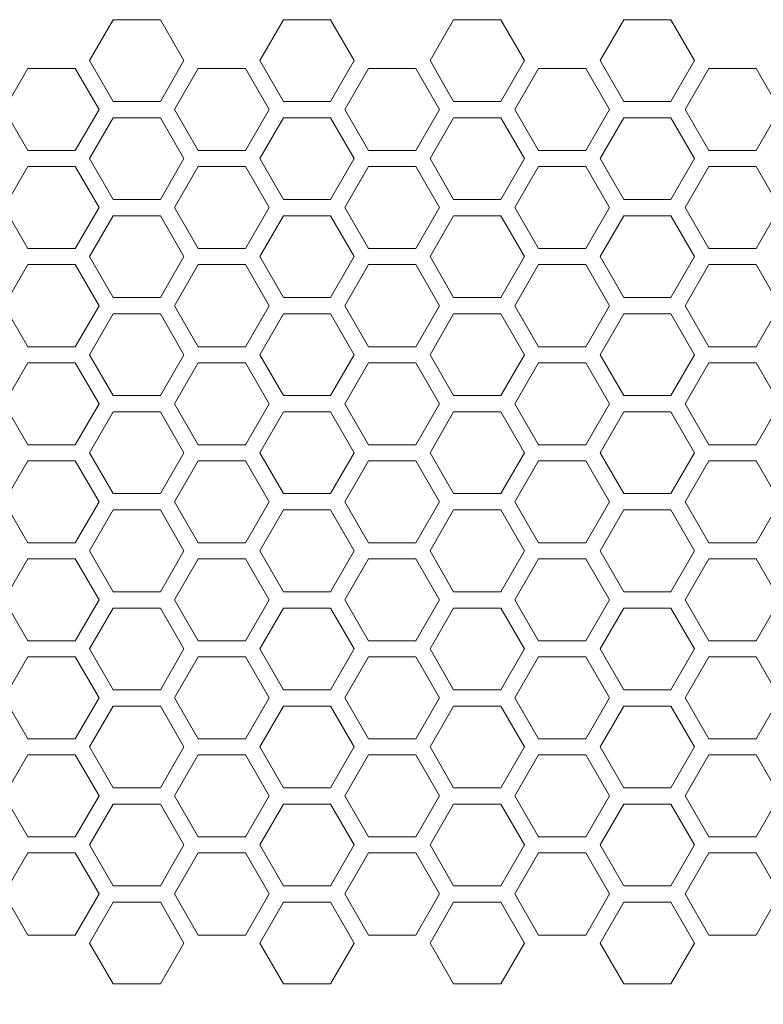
# Model space of a CAD drawing. Header units: millimetres. Extents: x 3082 to 3675, y 388 to 1418.
# Tile 7 of 22: x 3284 to 3339, y 488 to 561. Entities that reach past the tile are written whole.
import ezdxf

# ---------------------------------------------------------------- set-up
doc = ezdxf.new("R2010")
doc.units = ezdxf.units.MM
doc.header["$PDSIZE"] = -1
doc.dimstyles.new('ISO-25', dxfattribs={"dimtxt": 2.5, "dimasz": 2.5, "dimexe": 1.25, "dimexo": 0.625, "dimtad": 1, "dimtxsty": 'Standard', "dimcen": 2.5, "dimadec": 0, "dimazin": 0, "dimtfac": 1, "dimtmove": 0, "dimatfit": 3, "dimfxl": 0, "dimarcsym": 0})

# ---------------------------------------------------------------- blocks, each defined once
blk = doc.blocks.new('*D91')
at = {"color": 4, "linetype": 'ByBlock', "lineweight": -2, "transparency": 16777216}
for p, q in [((3139.957, 522.877), (3139.957, 443.782)), ((3608, 522.883), (3608, 443.782)), ((3159.957, 448.782), (3343.201, 448.782)), ((3588, 448.782), (3406.534, 448.782))]:
    blk.add_line(p, q, dxfattribs=at)
at = {"color": 4, "linetype": 'ByBlock', "transparency": 16777216}
for points in [[(3159.957, 452.115), (3159.957, 445.449), (3139.957, 448.782)], [(3588, 452.115), (3588, 445.449), (3608, 448.782)]]:
    blk.add_solid(points, dxfattribs=at)
at = {"layer": 'Defpoints', "color": 0, "linetype": 'ByBlock', "transparency": 16777216}
for p in [(3139.957, 527.877), (3608, 527.883), (3139.957, 448.782)]:
    blk.add_point(p, dxfattribs=at)
at = {"color": 4, "linetype": 'ByBlock', "lineweight": 5, "transparency": 16777216, "insert": (3374.868, 448.782), "char_height": 20, "attachment_point": 5}
blk.add_mtext('468', dxfattribs=at)

msp = doc.modelspace()

# ---------------------------------------------------------------- linework, layer by layer
at = {"color": 0, "linetype": 'ByBlock', "lineweight": 5}
for p, q in [((3290.961, 560.683), (3289.229, 557.683)), ((3294.426, 560.683), (3290.961, 560.683)), ((3296.158, 557.683), (3294.426, 560.683)), ((3303.461, 560.683), (3301.729, 557.683)), ((3306.926, 560.683), (3303.461, 560.683)), ((3308.658, 557.683), (3306.926, 560.683)), ((3315.961, 560.683), (3314.229, 557.683)), ((3315.961, 560.683), (3314.229, 557.683)), ((3319.426, 560.683), (3315.961, 560.683)), ((3319.426, 560.683), (3315.961, 560.683)), ((3321.158, 557.683), (3319.426, 560.683)), ((3321.158, 557.683), (3319.426, 560.683)), ((3328.461, 560.683), (3326.729, 557.683)), ((3331.926, 560.683), (3328.461, 560.683)), ((3333.658, 557.683), (3331.926, 560.683)), ((3289.229, 557.683), (3290.961, 554.683)), ((3294.426, 554.683), (3296.158, 557.683)), ((3301.729, 557.683), (3303.461, 554.683)), ((3306.926, 554.683), (3308.658, 557.683)), ((3314.229, 557.683), (3315.961, 554.683)), ((3314.229, 557.683), (3315.961, 554.683)), ((3319.426, 554.683), (3321.158, 557.683)), ((3319.426, 554.683), (3321.158, 557.683)), ((3326.729, 557.683), (3328.461, 554.683)), ((3331.926, 554.683), (3333.658, 557.683)), ((3284.704, 557.096), (3282.965, 554.083)), ((3288.183, 557.096), (3284.704, 557.096)), ((3289.922, 554.083), (3288.183, 557.096)), ((3297.204, 557.096), (3295.465, 554.083)), ((3300.683, 557.096), (3297.204, 557.096)), ((3302.422, 554.083), (3300.683, 557.096)), ((3309.704, 557.096), (3307.965, 554.083)), ((3313.183, 557.096), (3309.704, 557.096)), ((3313.183, 557.096), (3309.704, 557.096)), ((3314.922, 554.083), (3313.183, 557.096)), ((3314.922, 554.083), (3313.183, 557.096)), ((3322.204, 557.096), (3320.465, 554.083)), ((3325.683, 557.096), (3322.204, 557.096)), ((3327.422, 554.083), (3325.683, 557.096)), ((3334.704, 557.096), (3332.965, 554.083)), ((3338.183, 557.096), (3334.704, 557.096)), ((3339.922, 554.083), (3338.183, 557.096)), ((3290.961, 554.683), (3294.426, 554.683)), ((3303.461, 554.683), (3306.926, 554.683)), ((3315.961, 554.683), (3319.426, 554.683)), ((3315.961, 554.683), (3319.426, 554.683)), ((3328.461, 554.683), (3331.926, 554.683)), ((3282.965, 554.083), (3284.704, 551.07)), ((3288.183, 551.07), (3289.922, 554.083)), ((3295.465, 554.083), (3297.204, 551.07)), ((3300.683, 551.07), (3302.422, 554.083)), ((3307.965, 554.083), (3309.704, 551.07)), ((3313.183, 551.07), (3314.922, 554.083)), ((3313.183, 551.07), (3314.922, 554.083)), ((3320.465, 554.083), (3322.204, 551.07)), ((3325.683, 551.07), (3327.422, 554.083)), ((3332.965, 554.083), (3334.704, 551.07)), ((3338.183, 551.07), (3339.922, 554.083)), ((3290.961, 553.483), (3289.229, 550.483)), ((3294.426, 553.483), (3290.961, 553.483)), ((3296.158, 550.483), (3294.426, 553.483)), ((3303.461, 553.483), (3301.729, 550.483)), ((3306.926, 553.483), (3303.461, 553.483)), ((3308.658, 550.483), (3306.926, 553.483)), ((3315.961, 553.483), (3314.229, 550.483)), ((3315.961, 553.483), (3314.229, 550.483)), ((3319.426, 553.483), (3315.961, 553.483)), ((3319.426, 553.483), (3315.961, 553.483)), ((3321.158, 550.483), (3319.426, 553.483)), ((3321.158, 550.483), (3319.426, 553.483)), ((3328.461, 553.483), (3326.729, 550.483)), ((3331.926, 553.483), (3328.461, 553.483)), ((3333.658, 550.483), (3331.926, 553.483)), ((3284.704, 551.07), (3288.183, 551.07)), ((3297.204, 551.07), (3300.683, 551.07)), ((3309.704, 551.07), (3313.183, 551.07)), ((3309.704, 551.07), (3313.183, 551.07)), ((3322.204, 551.07), (3325.683, 551.07)), ((3334.704, 551.07), (3338.183, 551.07)), ((3289.229, 550.483), (3290.961, 547.483)), ((3294.426, 547.483), (3296.158, 550.483)), ((3301.729, 550.483), (3303.461, 547.483)), ((3306.926, 547.483), (3308.658, 550.483)), ((3314.229, 550.483), (3315.961, 547.483)), ((3314.229, 550.483), (3315.961, 547.483)), ((3319.426, 547.483), (3321.158, 550.483)), ((3319.426, 547.483), (3321.158, 550.483)), ((3326.729, 550.483), (3328.461, 547.483)), ((3331.926, 547.483), (3333.658, 550.483)), ((3284.704, 549.896), (3282.965, 546.883)), ((3288.183, 549.896), (3284.704, 549.896)), ((3289.922, 546.883), (3288.183, 549.896)), ((3297.204, 549.896), (3295.465, 546.883)), ((3300.683, 549.896), (3297.204, 549.896)), ((3302.422, 546.883), (3300.683, 549.896)), ((3309.704, 549.896), (3307.965, 546.883)), ((3313.183, 549.896), (3309.704, 549.896)), ((3313.183, 549.896), (3309.704, 549.896)), ((3314.922, 546.883), (3313.183, 549.896)), ((3314.922, 546.883), (3313.183, 549.896)), ((3322.204, 549.896), (3320.465, 546.883)), ((3325.683, 549.896), (3322.204, 549.896)), ((3327.422, 546.883), (3325.683, 549.896)), ((3334.704, 549.896), (3332.965, 546.883)), ((3338.183, 549.896), (3334.704, 549.896)), ((3339.922, 546.883), (3338.183, 549.896)), ((3290.961, 547.483), (3294.426, 547.483)), ((3303.461, 547.483), (3306.926, 547.483)), ((3315.961, 547.483), (3319.426, 547.483)), ((3315.961, 547.483), (3319.426, 547.483)), ((3328.461, 547.483), (3331.926, 547.483)), ((3282.965, 546.883), (3284.704, 543.87)), ((3288.183, 543.87), (3289.922, 546.883)), ((3295.465, 546.883), (3297.204, 543.87)), ((3300.683, 543.87), (3302.422, 546.883)), ((3307.965, 546.883), (3309.704, 543.87)), ((3313.183, 543.87), (3314.922, 546.883)), ((3313.183, 543.87), (3314.922, 546.883)), ((3320.465, 546.883), (3322.204, 543.87)), ((3325.683, 543.87), (3327.422, 546.883)), ((3332.965, 546.883), (3334.704, 543.87)), ((3338.183, 543.87), (3339.922, 546.883)), ((3290.961, 546.283), (3289.229, 543.283)), ((3294.426, 546.283), (3290.961, 546.283)), ((3296.158, 543.283), (3294.426, 546.283)), ((3303.461, 546.283), (3301.729, 543.283)), ((3306.926, 546.283), (3303.461, 546.283)), ((3308.658, 543.283), (3306.926, 546.283)), ((3315.961, 546.283), (3314.229, 543.283)), ((3315.961, 546.283), (3314.229, 543.283)), ((3319.426, 546.283), (3315.961, 546.283)), ((3319.426, 546.283), (3315.961, 546.283)), ((3321.158, 543.283), (3319.426, 546.283)), ((3321.158, 543.283), (3319.426, 546.283)), ((3328.461, 546.283), (3326.729, 543.283)), ((3331.926, 546.283), (3328.461, 546.283)), ((3333.658, 543.283), (3331.926, 546.283)), ((3284.704, 543.87), (3288.183, 543.87)), ((3297.204, 543.87), (3300.683, 543.87)), ((3309.704, 543.87), (3313.183, 543.87)), ((3309.704, 543.87), (3313.183, 543.87)), ((3322.204, 543.87), (3325.683, 543.87)), ((3334.704, 543.87), (3338.183, 543.87)), ((3289.229, 543.283), (3290.961, 540.283)), ((3294.426, 540.283), (3296.158, 543.283)), ((3301.729, 543.283), (3303.461, 540.283)), ((3306.926, 540.283), (3308.658, 543.283)), ((3314.229, 543.283), (3315.961, 540.283)), ((3314.229, 543.283), (3315.961, 540.283)), ((3319.426, 540.283), (3321.158, 543.283)), ((3319.426, 540.283), (3321.158, 543.283)), ((3326.729, 543.283), (3328.461, 540.283)), ((3331.926, 540.283), (3333.658, 543.283)), ((3284.704, 542.696), (3282.965, 539.683)), ((3288.183, 542.696), (3284.704, 542.696)), ((3289.922, 539.683), (3288.183, 542.696)), ((3297.204, 542.696), (3295.465, 539.683)), ((3300.683, 542.696), (3297.204, 542.696)), ((3302.422, 539.683), (3300.683, 542.696)), ((3309.704, 542.696), (3307.965, 539.683)), ((3313.183, 542.696), (3309.704, 542.696)), ((3313.183, 542.696), (3309.704, 542.696)), ((3314.922, 539.683), (3313.183, 542.696)), ((3314.922, 539.683), (3313.183, 542.696)), ((3322.204, 542.696), (3320.465, 539.683)), ((3325.683, 542.696), (3322.204, 542.696)), ((3327.422, 539.683), (3325.683, 542.696)), ((3334.704, 542.696), (3332.965, 539.683)), ((3338.183, 542.696), (3334.704, 542.696)), ((3339.922, 539.683), (3338.183, 542.696)), ((3290.961, 540.283), (3294.426, 540.283)), ((3303.461, 540.283), (3306.926, 540.283)), ((3315.961, 540.283), (3319.426, 540.283)), ((3315.961, 540.283), (3319.426, 540.283)), ((3328.461, 540.283), (3331.926, 540.283)), ((3282.965, 539.683), (3284.704, 536.67)), ((3288.183, 536.67), (3289.922, 539.683)), ((3295.465, 539.683), (3297.204, 536.67)), ((3300.683, 536.67), (3302.422, 539.683)), ((3307.965, 539.683), (3309.704, 536.67)), ((3313.183, 536.67), (3314.922, 539.683)), ((3313.183, 536.67), (3314.922, 539.683)), ((3320.465, 539.683), (3322.204, 536.67)), ((3325.683, 536.67), (3327.422, 539.683)), ((3332.965, 539.683), (3334.704, 536.67)), ((3338.183, 536.67), (3339.922, 539.683)), ((3290.961, 539.083), (3289.229, 536.083)), ((3294.426, 539.083), (3290.961, 539.083)), ((3296.158, 536.083), (3294.426, 539.083)), ((3303.461, 539.083), (3301.729, 536.083)), ((3306.926, 539.083), (3303.461, 539.083)), ((3308.658, 536.083), (3306.926, 539.083)), ((3315.961, 539.083), (3314.229, 536.083)), ((3315.961, 539.083), (3314.229, 536.083)), ((3319.426, 539.083), (3315.961, 539.083)), ((3319.426, 539.083), (3315.961, 539.083)), ((3321.158, 536.083), (3319.426, 539.083)), ((3321.158, 536.083), (3319.426, 539.083)), ((3328.461, 539.083), (3326.729, 536.083)), ((3331.926, 539.083), (3328.461, 539.083)), ((3333.658, 536.083), (3331.926, 539.083)), ((3284.704, 536.67), (3288.183, 536.67)), ((3297.204, 536.67), (3300.683, 536.67)), ((3309.704, 536.67), (3313.183, 536.67)), ((3309.704, 536.67), (3313.183, 536.67)), ((3322.204, 536.67), (3325.683, 536.67)), ((3334.704, 536.67), (3338.183, 536.67)), ((3289.229, 536.083), (3290.961, 533.083)), ((3294.426, 533.083), (3296.158, 536.083)), ((3301.729, 536.083), (3303.461, 533.083)), ((3306.926, 533.083), (3308.658, 536.083)), ((3314.229, 536.083), (3315.961, 533.083)), ((3314.229, 536.083), (3315.961, 533.083)), ((3319.426, 533.083), (3321.158, 536.083)), ((3319.426, 533.083), (3321.158, 536.083)), ((3326.729, 536.083), (3328.461, 533.083)), ((3331.926, 533.083), (3333.658, 536.083)), ((3284.704, 535.496), (3282.965, 532.483)), ((3288.183, 535.496), (3284.704, 535.496)), ((3289.922, 532.483), (3288.183, 535.496)), ((3297.204, 535.496), (3295.465, 532.483)), ((3300.683, 535.496), (3297.204, 535.496)), ((3302.422, 532.483), (3300.683, 535.496)), ((3309.704, 535.496), (3307.965, 532.483)), ((3313.183, 535.496), (3309.704, 535.496)), ((3313.183, 535.496), (3309.704, 535.496)), ((3314.922, 532.483), (3313.183, 535.496)), ((3314.922, 532.483), (3313.183, 535.496)), ((3322.204, 535.496), (3320.465, 532.483)), ((3325.683, 535.496), (3322.204, 535.496)), ((3327.422, 532.483), (3325.683, 535.496)), ((3334.704, 535.496), (3332.965, 532.483)), ((3338.183, 535.496), (3334.704, 535.496)), ((3339.922, 532.483), (3338.183, 535.496)), ((3290.961, 533.083), (3294.426, 533.083)), ((3303.461, 533.083), (3306.926, 533.083)), ((3315.961, 533.083), (3319.426, 533.083)), ((3315.961, 533.083), (3319.426, 533.083)), ((3328.461, 533.083), (3331.926, 533.083)), ((3282.965, 532.483), (3284.704, 529.47)), ((3288.183, 529.47), (3289.922, 532.483)), ((3295.465, 532.483), (3297.204, 529.47)), ((3300.683, 529.47), (3302.422, 532.483)), ((3307.965, 532.483), (3309.704, 529.47)), ((3313.183, 529.47), (3314.922, 532.483)), ((3313.183, 529.47), (3314.922, 532.483)), ((3320.465, 532.483), (3322.204, 529.47)), ((3325.683, 529.47), (3327.422, 532.483)), ((3332.965, 532.483), (3334.704, 529.47)), ((3338.183, 529.47), (3339.922, 532.483)), ((3290.961, 531.883), (3289.229, 528.883)), ((3294.426, 531.883), (3290.961, 531.883)), ((3296.158, 528.883), (3294.426, 531.883)), ((3303.461, 531.883), (3301.729, 528.883)), ((3306.926, 531.883), (3303.461, 531.883)), ((3308.658, 528.883), (3306.926, 531.883)), ((3315.961, 531.883), (3314.229, 528.883)), ((3315.961, 531.883), (3314.229, 528.883)), ((3319.426, 531.883), (3315.961, 531.883)), ((3319.426, 531.883), (3315.961, 531.883)), ((3321.158, 528.883), (3319.426, 531.883)), ((3321.158, 528.883), (3319.426, 531.883)), ((3328.461, 531.883), (3326.729, 528.883)), ((3331.926, 531.883), (3328.461, 531.883)), ((3333.658, 528.883), (3331.926, 531.883)), ((3284.704, 529.47), (3288.183, 529.47)), ((3297.204, 529.47), (3300.683, 529.47)), ((3309.704, 529.47), (3313.183, 529.47)), ((3309.704, 529.47), (3313.183, 529.47)), ((3322.204, 529.47), (3325.683, 529.47)), ((3334.704, 529.47), (3338.183, 529.47)), ((3289.229, 528.883), (3290.961, 525.883)), ((3294.426, 525.883), (3296.158, 528.883)), ((3301.729, 528.883), (3303.461, 525.883)), ((3306.926, 525.883), (3308.658, 528.883)), ((3314.229, 528.883), (3315.961, 525.883)), ((3314.229, 528.883), (3315.961, 525.883)), ((3319.426, 525.883), (3321.158, 528.883)), ((3319.426, 525.883), (3321.158, 528.883)), ((3326.729, 528.883), (3328.461, 525.883)), ((3331.926, 525.883), (3333.658, 528.883)), ((3284.704, 528.296), (3282.965, 525.283)), ((3288.183, 528.296), (3284.704, 528.296)), ((3289.922, 525.283), (3288.183, 528.296)), ((3297.204, 528.296), (3295.465, 525.283)), ((3300.683, 528.296), (3297.204, 528.296)), ((3302.422, 525.283), (3300.683, 528.296)), ((3309.704, 528.296), (3307.965, 525.283)), ((3313.183, 528.296), (3309.704, 528.296)), ((3313.183, 528.296), (3309.704, 528.296)), ((3314.922, 525.283), (3313.183, 528.296)), ((3314.922, 525.283), (3313.183, 528.296)), ((3322.204, 528.296), (3320.465, 525.283)), ((3325.683, 528.296), (3322.204, 528.296)), ((3327.422, 525.283), (3325.683, 528.296)), ((3334.704, 528.296), (3332.965, 525.283)), ((3338.183, 528.296), (3334.704, 528.296)), ((3339.922, 525.283), (3338.183, 528.296)), ((3290.961, 525.883), (3294.426, 525.883)), ((3303.461, 525.883), (3306.926, 525.883)), ((3315.961, 525.883), (3319.426, 525.883)), ((3315.961, 525.883), (3319.426, 525.883)), ((3328.461, 525.883), (3331.926, 525.883)), ((3282.965, 525.283), (3284.704, 522.27)), ((3288.183, 522.27), (3289.922, 525.283)), ((3295.465, 525.283), (3297.204, 522.27)), ((3300.683, 522.27), (3302.422, 525.283)), ((3307.965, 525.283), (3309.704, 522.27)), ((3313.183, 522.27), (3314.922, 525.283)), ((3313.183, 522.27), (3314.922, 525.283)), ((3320.465, 525.283), (3322.204, 522.27)), ((3325.683, 522.27), (3327.422, 525.283)), ((3332.965, 525.283), (3334.704, 522.27)), ((3338.183, 522.27), (3339.922, 525.283)), ((3290.961, 524.683), (3289.229, 521.683)), ((3294.426, 524.683), (3290.961, 524.683)), ((3296.158, 521.683), (3294.426, 524.683)), ((3303.461, 524.683), (3301.729, 521.683)), ((3306.926, 524.683), (3303.461, 524.683)), ((3308.658, 521.683), (3306.926, 524.683)), ((3315.961, 524.683), (3314.229, 521.683)), ((3315.961, 524.683), (3314.229, 521.683)), ((3319.426, 524.683), (3315.961, 524.683)), ((3319.426, 524.683), (3315.961, 524.683)), ((3321.158, 521.683), (3319.426, 524.683)), ((3321.158, 521.683), (3319.426, 524.683)), ((3328.461, 524.683), (3326.729, 521.683)), ((3331.926, 524.683), (3328.461, 524.683)), ((3333.658, 521.683), (3331.926, 524.683)), ((3284.704, 522.27), (3288.183, 522.27)), ((3297.204, 522.27), (3300.683, 522.27)), ((3309.704, 522.27), (3313.183, 522.27)), ((3309.704, 522.27), (3313.183, 522.27)), ((3322.204, 522.27), (3325.683, 522.27)), ((3334.704, 522.27), (3338.183, 522.27)), ((3289.229, 521.683), (3290.961, 518.683)), ((3294.426, 518.683), (3296.158, 521.683)), ((3301.729, 521.683), (3303.461, 518.683)), ((3306.926, 518.683), (3308.658, 521.683)), ((3314.229, 521.683), (3315.961, 518.683)), ((3314.229, 521.683), (3315.961, 518.683)), ((3319.426, 518.683), (3321.158, 521.683)), ((3319.426, 518.683), (3321.158, 521.683)), ((3326.729, 521.683), (3328.461, 518.683)), ((3331.926, 518.683), (3333.658, 521.683)), ((3284.704, 521.096), (3282.965, 518.083)), ((3288.183, 521.096), (3284.704, 521.096)), ((3289.922, 518.083), (3288.183, 521.096)), ((3297.204, 521.096), (3295.465, 518.083)), ((3300.683, 521.096), (3297.204, 521.096)), ((3302.422, 518.083), (3300.683, 521.096)), ((3309.704, 521.096), (3307.965, 518.083)), ((3313.183, 521.096), (3309.704, 521.096)), ((3313.183, 521.096), (3309.704, 521.096)), ((3314.922, 518.083), (3313.183, 521.096)), ((3314.922, 518.083), (3313.183, 521.096)), ((3322.204, 521.096), (3320.465, 518.083)), ((3325.683, 521.096), (3322.204, 521.096)), ((3327.422, 518.083), (3325.683, 521.096)), ((3334.704, 521.096), (3332.965, 518.083)), ((3338.183, 521.096), (3334.704, 521.096)), ((3339.922, 518.083), (3338.183, 521.096)), ((3290.961, 518.683), (3294.426, 518.683)), ((3303.461, 518.683), (3306.926, 518.683)), ((3315.961, 518.683), (3319.426, 518.683)), ((3315.961, 518.683), (3319.426, 518.683)), ((3328.461, 518.683), (3331.926, 518.683)), ((3282.965, 518.083), (3284.704, 515.07)), ((3288.183, 515.07), (3289.922, 518.083)), ((3295.465, 518.083), (3297.204, 515.07)), ((3300.683, 515.07), (3302.422, 518.083)), ((3307.965, 518.083), (3309.704, 515.07)), ((3313.183, 515.07), (3314.922, 518.083)), ((3313.183, 515.07), (3314.922, 518.083)), ((3320.465, 518.083), (3322.204, 515.07)), ((3325.683, 515.07), (3327.422, 518.083)), ((3332.965, 518.083), (3334.704, 515.07)), ((3338.183, 515.07), (3339.922, 518.083)), ((3290.961, 517.483), (3289.229, 514.483)), ((3294.426, 517.483), (3290.961, 517.483)), ((3296.158, 514.483), (3294.426, 517.483)), ((3303.461, 517.483), (3301.729, 514.483)), ((3306.926, 517.483), (3303.461, 517.483)), ((3308.658, 514.483), (3306.926, 517.483)), ((3315.961, 517.483), (3314.229, 514.483)), ((3315.961, 517.483), (3314.229, 514.483)), ((3319.426, 517.483), (3315.961, 517.483)), ((3319.426, 517.483), (3315.961, 517.483)), ((3321.158, 514.483), (3319.426, 517.483)), ((3321.158, 514.483), (3319.426, 517.483)), ((3328.461, 517.483), (3326.729, 514.483)), ((3331.926, 517.483), (3328.461, 517.483)), ((3333.658, 514.483), (3331.926, 517.483)), ((3284.704, 515.07), (3288.183, 515.07)), ((3297.204, 515.07), (3300.683, 515.07)), ((3309.704, 515.07), (3313.183, 515.07)), ((3309.704, 515.07), (3313.183, 515.07)), ((3322.204, 515.07), (3325.683, 515.07)), ((3334.704, 515.07), (3338.183, 515.07)), ((3289.229, 514.483), (3290.961, 511.483)), ((3294.426, 511.483), (3296.158, 514.483)), ((3301.729, 514.483), (3303.461, 511.483)), ((3306.926, 511.483), (3308.658, 514.483)), ((3314.229, 514.483), (3315.961, 511.483)), ((3314.229, 514.483), (3315.961, 511.483)), ((3319.426, 511.483), (3321.158, 514.483)), ((3319.426, 511.483), (3321.158, 514.483)), ((3326.729, 514.483), (3328.461, 511.483)), ((3331.926, 511.483), (3333.658, 514.483)), ((3284.704, 513.896), (3282.965, 510.883)), ((3288.183, 513.896), (3284.704, 513.896)), ((3289.922, 510.883), (3288.183, 513.896)), ((3297.204, 513.896), (3295.465, 510.883)), ((3300.683, 513.896), (3297.204, 513.896)), ((3302.422, 510.883), (3300.683, 513.896)), ((3309.704, 513.896), (3307.965, 510.883)), ((3313.183, 513.896), (3309.704, 513.896)), ((3313.183, 513.896), (3309.704, 513.896)), ((3314.922, 510.883), (3313.183, 513.896)), ((3314.922, 510.883), (3313.183, 513.896)), ((3322.204, 513.896), (3320.465, 510.883)), ((3325.683, 513.896), (3322.204, 513.896)), ((3327.422, 510.883), (3325.683, 513.896)), ((3334.704, 513.896), (3332.965, 510.883)), ((3338.183, 513.896), (3334.704, 513.896)), ((3339.922, 510.883), (3338.183, 513.896)), ((3290.961, 511.483), (3294.426, 511.483)), ((3303.461, 511.483), (3306.926, 511.483)), ((3315.961, 511.483), (3319.426, 511.483)), ((3315.961, 511.483), (3319.426, 511.483)), ((3328.461, 511.483), (3331.926, 511.483)), ((3282.965, 510.883), (3284.704, 507.87)), ((3288.183, 507.87), (3289.922, 510.883)), ((3295.465, 510.883), (3297.204, 507.87)), ((3300.683, 507.87), (3302.422, 510.883)), ((3307.965, 510.883), (3309.704, 507.87)), ((3313.183, 507.87), (3314.922, 510.883)), ((3313.183, 507.87), (3314.922, 510.883)), ((3320.465, 510.883), (3322.204, 507.87)), ((3325.683, 507.87), (3327.422, 510.883)), ((3332.965, 510.883), (3334.704, 507.87)), ((3338.183, 507.87), (3339.922, 510.883)), ((3290.961, 510.283), (3289.229, 507.283)), ((3294.426, 510.283), (3290.961, 510.283)), ((3296.158, 507.283), (3294.426, 510.283)), ((3303.461, 510.283), (3301.729, 507.283)), ((3306.926, 510.283), (3303.461, 510.283)), ((3308.658, 507.283), (3306.926, 510.283)), ((3315.961, 510.283), (3314.229, 507.283)), ((3315.961, 510.283), (3314.229, 507.283)), ((3319.426, 510.283), (3315.961, 510.283)), ((3319.426, 510.283), (3315.961, 510.283)), ((3321.158, 507.283), (3319.426, 510.283)), ((3321.158, 507.283), (3319.426, 510.283)), ((3328.461, 510.283), (3326.729, 507.283)), ((3331.926, 510.283), (3328.461, 510.283)), ((3333.658, 507.283), (3331.926, 510.283)), ((3284.704, 507.87), (3288.183, 507.87)), ((3297.204, 507.87), (3300.683, 507.87)), ((3309.704, 507.87), (3313.183, 507.87)), ((3309.704, 507.87), (3313.183, 507.87)), ((3322.204, 507.87), (3325.683, 507.87)), ((3334.704, 507.87), (3338.183, 507.87)), ((3289.229, 507.283), (3290.961, 504.283)), ((3294.426, 504.283), (3296.158, 507.283)), ((3301.729, 507.283), (3303.461, 504.283)), ((3306.926, 504.283), (3308.658, 507.283)), ((3314.229, 507.283), (3315.961, 504.283)), ((3314.229, 507.283), (3315.961, 504.283)), ((3319.426, 504.283), (3321.158, 507.283)), ((3319.426, 504.283), (3321.158, 507.283)), ((3326.729, 507.283), (3328.461, 504.283)), ((3331.926, 504.283), (3333.658, 507.283)), ((3284.704, 506.696), (3282.965, 503.683)), ((3288.183, 506.696), (3284.704, 506.696)), ((3289.922, 503.683), (3288.183, 506.696)), ((3297.204, 506.696), (3295.465, 503.683)), ((3300.683, 506.696), (3297.204, 506.696)), ((3302.422, 503.683), (3300.683, 506.696)), ((3309.704, 506.696), (3307.965, 503.683)), ((3313.183, 506.696), (3309.704, 506.696)), ((3313.183, 506.696), (3309.704, 506.696)), ((3314.922, 503.683), (3313.183, 506.696)), ((3314.922, 503.683), (3313.183, 506.696)), ((3322.204, 506.696), (3320.465, 503.683)), ((3325.683, 506.696), (3322.204, 506.696)), ((3327.422, 503.683), (3325.683, 506.696)), ((3334.704, 506.696), (3332.965, 503.683)), ((3338.183, 506.696), (3334.704, 506.696)), ((3339.922, 503.683), (3338.183, 506.696)), ((3290.961, 504.283), (3294.426, 504.283)), ((3303.461, 504.283), (3306.926, 504.283)), ((3315.961, 504.283), (3319.426, 504.283)), ((3315.961, 504.283), (3319.426, 504.283)), ((3328.461, 504.283), (3331.926, 504.283)), ((3282.965, 503.683), (3284.704, 500.67)), ((3288.183, 500.67), (3289.922, 503.683)), ((3295.465, 503.683), (3297.204, 500.67)), ((3300.683, 500.67), (3302.422, 503.683)), ((3307.965, 503.683), (3309.704, 500.67)), ((3313.183, 500.67), (3314.922, 503.683)), ((3313.183, 500.67), (3314.922, 503.683)), ((3320.465, 503.683), (3322.204, 500.67)), ((3325.683, 500.67), (3327.422, 503.683)), ((3332.965, 503.683), (3334.704, 500.67)), ((3338.183, 500.67), (3339.922, 503.683)), ((3290.961, 503.083), (3289.229, 500.083)), ((3294.426, 503.083), (3290.961, 503.083)), ((3296.158, 500.083), (3294.426, 503.083)), ((3303.461, 503.083), (3301.729, 500.083)), ((3306.926, 503.083), (3303.461, 503.083)), ((3308.658, 500.083), (3306.926, 503.083)), ((3315.961, 503.083), (3314.229, 500.083)), ((3315.961, 503.083), (3314.229, 500.083)), ((3319.426, 503.083), (3315.961, 503.083)), ((3319.426, 503.083), (3315.961, 503.083)), ((3321.158, 500.083), (3319.426, 503.083)), ((3321.158, 500.083), (3319.426, 503.083)), ((3328.461, 503.083), (3326.729, 500.083)), ((3331.926, 503.083), (3328.461, 503.083)), ((3333.658, 500.083), (3331.926, 503.083)), ((3284.704, 500.67), (3288.183, 500.67)), ((3297.204, 500.67), (3300.683, 500.67)), ((3309.704, 500.67), (3313.183, 500.67)), ((3309.704, 500.67), (3313.183, 500.67)), ((3322.204, 500.67), (3325.683, 500.67)), ((3334.704, 500.67), (3338.183, 500.67)), ((3289.229, 500.083), (3290.961, 497.083)), ((3294.426, 497.083), (3296.158, 500.083)), ((3301.729, 500.083), (3303.461, 497.083)), ((3306.926, 497.083), (3308.658, 500.083)), ((3314.229, 500.083), (3315.961, 497.083)), ((3314.229, 500.083), (3315.961, 497.083)), ((3319.426, 497.083), (3321.158, 500.083)), ((3319.426, 497.083), (3321.158, 500.083)), ((3326.729, 500.083), (3328.461, 497.083)), ((3331.926, 497.083), (3333.658, 500.083)), ((3284.704, 499.496), (3282.965, 496.483)), ((3288.183, 499.496), (3284.704, 499.496)), ((3289.922, 496.483), (3288.183, 499.496)), ((3297.204, 499.496), (3295.465, 496.483)), ((3300.683, 499.496), (3297.204, 499.496)), ((3302.422, 496.483), (3300.683, 499.496)), ((3309.704, 499.496), (3307.965, 496.483)), ((3313.183, 499.496), (3309.704, 499.496)), ((3313.183, 499.496), (3309.704, 499.496)), ((3314.922, 496.483), (3313.183, 499.496)), ((3314.922, 496.483), (3313.183, 499.496)), ((3322.204, 499.496), (3320.465, 496.483)), ((3325.683, 499.496), (3322.204, 499.496)), ((3327.422, 496.483), (3325.683, 499.496)), ((3334.704, 499.496), (3332.965, 496.483)), ((3338.183, 499.496), (3334.704, 499.496)), ((3339.922, 496.483), (3338.183, 499.496)), ((3290.961, 497.083), (3294.426, 497.083)), ((3303.461, 497.083), (3306.926, 497.083)), ((3315.961, 497.083), (3319.426, 497.083)), ((3315.961, 497.083), (3319.426, 497.083)), ((3328.461, 497.083), (3331.926, 497.083)), ((3282.965, 496.483), (3284.704, 493.47)), ((3288.183, 493.47), (3289.922, 496.483)), ((3295.465, 496.483), (3297.204, 493.47)), ((3300.683, 493.47), (3302.422, 496.483)), ((3307.965, 496.483), (3309.704, 493.47)), ((3313.183, 493.47), (3314.922, 496.483)), ((3313.183, 493.47), (3314.922, 496.483)), ((3320.465, 496.483), (3322.204, 493.47)), ((3325.683, 493.47), (3327.422, 496.483)), ((3332.965, 496.483), (3334.704, 493.47)), ((3338.183, 493.47), (3339.922, 496.483)), ((3290.961, 495.883), (3289.229, 492.883)), ((3294.426, 495.883), (3290.961, 495.883)), ((3296.158, 492.883), (3294.426, 495.883)), ((3303.461, 495.883), (3301.729, 492.883)), ((3306.926, 495.883), (3303.461, 495.883)), ((3308.658, 492.883), (3306.926, 495.883)), ((3315.961, 495.883), (3314.229, 492.883)), ((3315.961, 495.883), (3314.229, 492.883)), ((3319.426, 495.883), (3315.961, 495.883)), ((3319.426, 495.883), (3315.961, 495.883)), ((3321.158, 492.883), (3319.426, 495.883)), ((3321.158, 492.883), (3319.426, 495.883)), ((3328.461, 495.883), (3326.729, 492.883)), ((3331.926, 495.883), (3328.461, 495.883)), ((3333.658, 492.883), (3331.926, 495.883)), ((3284.704, 493.47), (3288.183, 493.47)), ((3297.204, 493.47), (3300.683, 493.47)), ((3309.704, 493.47), (3313.183, 493.47)), ((3309.704, 493.47), (3313.183, 493.47)), ((3322.204, 493.47), (3325.683, 493.47)), ((3334.704, 493.47), (3338.183, 493.47)), ((3289.229, 492.883), (3290.961, 489.883)), ((3294.426, 489.883), (3296.158, 492.883)), ((3301.729, 492.883), (3303.461, 489.883)), ((3306.926, 489.883), (3308.658, 492.883)), ((3314.229, 492.883), (3315.961, 489.883)), ((3314.229, 492.883), (3315.961, 489.883)), ((3319.426, 489.883), (3321.158, 492.883)), ((3319.426, 489.883), (3321.158, 492.883)), ((3326.729, 492.883), (3328.461, 489.883)), ((3331.926, 489.883), (3333.658, 492.883)), ((3290.961, 489.883), (3294.426, 489.883)), ((3303.461, 489.883), (3306.926, 489.883)), ((3315.961, 489.883), (3319.426, 489.883)), ((3315.961, 489.883), (3319.426, 489.883)), ((3328.461, 489.883), (3331.926, 489.883))]:
    msp.add_line(p, q, dxfattribs=at)

# ---------------------------------------------------------------- dimensions: what is measured, and where the dimension line sits
dim = msp.add_linear_dim(base=(3139.957, 448.782), p1=(3608, 527.883), p2=(3139.957, 527.877), dimstyle='ISO-25', override={"dimtxt": 20, "dimasz": 20, "dimexe": 5, "dimexo": 5, "dimgap": 5, "dimtad": 0, "dimdec": 1, "dimdsep": 46, "dimclrd": 4, "dimclre": 4, "dimclrt": 4, "dimadec": 2, "dimazin": 2, "dimtdec": 1, "dimtzin": 0}, dxfattribs=at)
dim.commit()
dim.dimension.update_dxf_attribs({"geometry": '*D91', "text_midpoint": (3374.868, 448.782), "dimtype": 160})

doc.saveas('drawing.dxf')
